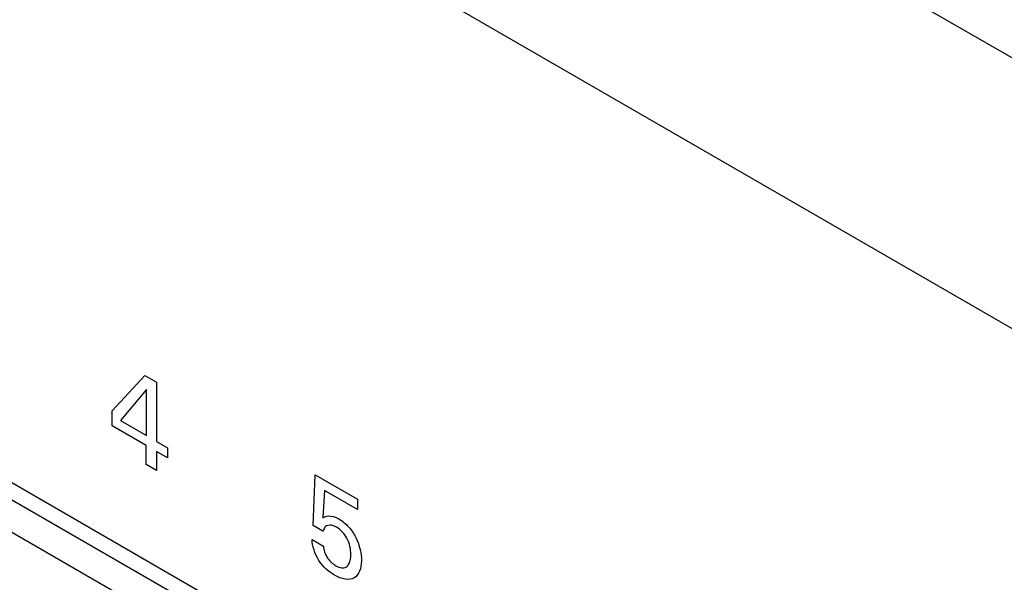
# Model space of a CAD drawing. Header units: inches. Extents: x 0 to 34, y 0 to 22.
# Tile 91 of 136: x 22.777 to 23.143, y 16.371 to 16.58. Entities that reach past the tile are written whole.
import ezdxf

# ---------------------------------------------------------------- set-up
doc = ezdxf.new("R2010")
doc.units = ezdxf.units.IN
doc.header["$LTSCALE"] = 1.87
doc.header["$MEASUREMENT"] = 0
doc.layers.get('0').update_dxf_attribs({"linetype": 'CONTINUOUS'})

msp = doc.modelspace()

# ---------------------------------------------------------------- linework, layer by layer
at = {"color": 40, "linetype": 'CONTINUOUS'}
for p, q in [((22.01252, 17.21976), (27.7666, 13.89743)), ((27.7666, 13.797), (22.01252, 17.11933)), ((22.81157, 16.43463), (22.82371, 16.4478)), ((22.82371, 16.4478), (22.82808, 16.44528)), ((22.82431, 16.44255), (22.81465, 16.43108)), ((22.82431, 16.4255), (22.82431, 16.44255)), ((22.82808, 16.44528), (22.82808, 16.42332)), ((22.81157, 16.42907), (22.81157, 16.43463)), ((22.8242, 16.42178), (22.81157, 16.42907)), ((22.81465, 16.43108), (22.82431, 16.4255)), ((22.8242, 16.41477), (22.8242, 16.42178)), ((22.82808, 16.42332), (22.83217, 16.42096)), ((22.83217, 16.42096), (22.83217, 16.41718)), ((22.82808, 16.41954), (22.82808, 16.41253)), ((22.83217, 16.41718), (22.82808, 16.41954)), ((22.82808, 16.41253), (22.8242, 16.41477)), ((22.88614, 16.39209), (22.88687, 16.41092)), ((22.88687, 16.41092), (22.9026, 16.40183)), ((22.89035, 16.40513), (22.88981, 16.39497)), ((22.9026, 16.39805), (22.89035, 16.40513)), ((22.9026, 16.40183), (22.9026, 16.39805)), ((22.88981, 16.38997), (22.88614, 16.39209)), ((22.88577, 16.38688), (22.88998, 16.38445))]:
    msp.add_line(p, q, dxfattribs=at)
at = {"color": 7, "linetype": 'CONTINUOUS'}
for p, q in [((23.24209, 16.13781), (22.18223, 16.74977)), ((22.25009, 16.70427), (23.23662, 16.13466)), ((23.22618, 16.12863), (22.23965, 16.69824))]:
    msp.add_line(p, q, dxfattribs=at)
at = {"color": 40, "linetype": 'CONTINUOUS'}
for points, knots in [([(22.88981, 16.39497), (22.89043, 16.39532), (22.89213, 16.39601), (22.8944, 16.39531), (22.89573, 16.39454)], [0, 0, 0, 0, 0.395305, 1, 1, 1, 1]), ([(22.89111, 16.39193), (22.89091, 16.39182), (22.89032, 16.39136), (22.89001, 16.39054), (22.88981, 16.38997)], [0, 0, 0, 0, 0.306248, 1, 1, 1, 1]), ([(22.89488, 16.39143), (22.89449, 16.39166), (22.89313, 16.39231), (22.89181, 16.39233), (22.89111, 16.39193)], [0, 0, 0, 0, 0.282046, 1, 1, 1, 1]), ([(22.90017, 16.38142), (22.90017, 16.38321), (22.89948, 16.38741), (22.89627, 16.39063), (22.89488, 16.39143)], [0, 0, 0, 0, 0.527817, 1, 1, 1, 1]), ([(22.89573, 16.39454), (22.89698, 16.39382), (22.8994, 16.39192), (22.90314, 16.38636), (22.9041, 16.38165), (22.9041, 16.37906)], [0, 0, 0, 0, 0.271994, 0.512047, 1, 1, 1, 1]), ([(22.89411, 16.37366), (22.89208, 16.37483), (22.88771, 16.37854), (22.88586, 16.38453), (22.88577, 16.38688)], [0, 0, 0, 0, 0.50339, 1, 1, 1, 1]), ([(22.88998, 16.38445), (22.89001, 16.38312), (22.8912, 16.37976), (22.89356, 16.37781), (22.89463, 16.37719)], [0, 0, 0, 0, 0.515194, 1, 1, 1, 1]), ([(22.89463, 16.37719), (22.89564, 16.37661), (22.89756, 16.37595), (22.89975, 16.37754), (22.90017, 16.37987), (22.90017, 16.38142)], [0, 0, 0, 0, 0.318968, 0.577113, 1, 1, 1, 1]), ([(22.9041, 16.37906), (22.9041, 16.37621), (22.9022, 16.37102), (22.89671, 16.37216), (22.89411, 16.37366)], [0, 0, 0, 0, 0.487353, 1, 1, 1, 1])]:
    msp.add_open_spline(points, degree=3, knots=knots, dxfattribs=at)

doc.saveas('drawing.dxf')
